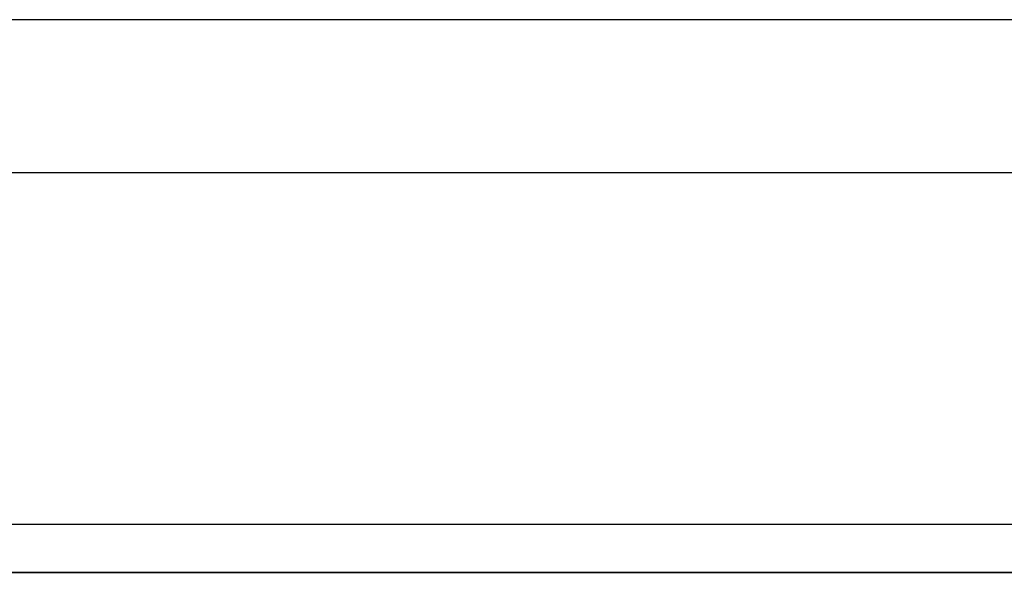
# Model space of a CAD drawing. Header units: metres. Extents: x 397.7 to 427.5, y 12.6 to 28.4.
# Tile 60 of 124: x 406.396 to 407.427, y 27.649 to 28.228. Entities that reach past the tile are written whole.
import ezdxf

# ---------------------------------------------------------------- set-up
doc = ezdxf.new("R2010")
doc.units = ezdxf.units.M
doc.layers.add('01_SUELOS', color=7, linetype='Continuous', lineweight=25, true_color=0x007f00)
doc.layers.add('A-WALL-____-MCUT', color=7, linetype='Continuous', lineweight=25)
doc.layers.add('A-WALL-____-OTLN', color=7, linetype='Continuous', lineweight=25)

# ---------------------------------------------------------------- blocks, each defined once
blk = doc.blocks.new('Family - Evans P5-151523-08_CLI_AIRE_P5')
at = {"layer": 'A-WALL-____-MCUT', "color": 253, "true_color": 0xaaaaaa}
for p, q in [((25.5877, 0.16), (0.0331, 0.16)), ((0, 0), (25.556, 0))]:
    blk.add_line(p, q, dxfattribs=at)
at = {"layer": 'A-WALL-____-OTLN', "color": 253, "true_color": 0xaaaaaa}
for p, q in [((25.5877, 0.16), (0.0331, 0.16)), ((0, 0), (25.556, 0))]:
    blk.add_line(p, q, dxfattribs=at)
at = {"layer": 'A-WALL-____-OTLN', "color": 253, "lineweight": 18, "true_color": 0xaaaaaa}
blk.add_line((0, 0), (25.556, 0), dxfattribs=at)
blk = doc.blocks.new('Family - Evans P5-151606-08_CLI_AIRE_P5')
at = {"layer": 'A-WALL-____-MCUT', "color": 253, "true_color": 0xaaaaaa}
for p, q in [((2.8905, 0.05), (0, 0.05)), ((0, 0), (2.8905, 0))]:
    blk.add_line(p, q, dxfattribs=at)
at = {"layer": 'A-WALL-____-OTLN', "color": 253, "true_color": 0xaaaaaa}
for p, q in [((2.8905, 0.05), (0, 0.05)), ((0, 0), (2.8905, 0))]:
    blk.add_line(p, q, dxfattribs=at)
at = {"layer": 'A-WALL-____-OTLN', "color": 253, "lineweight": 18, "true_color": 0xaaaaaa}
blk.add_line((0, 0), (2.8905, 0), dxfattribs=at)
blk = doc.blocks.new('Family - Paviment P5-151720-08_CLI_AIRE_P5')
at = {"layer": '01_SUELOS', "color": 9, "true_color": 0xaad4aa}
for p, q in [((10.6918, 14.5388), (7.7018, 14.5388)), ((7.7018, 14.5388), (10.6918, 14.5388))]:
    blk.add_line(p, q, dxfattribs=at)
blk = doc.blocks.new('LONDR55-XX_ZZ-ARQ-CAA-M3D-Londres55_ifc-1-08_CLI_AIRE_P5')
at = {"layer": '01_SUELOS', "color": 253, "lineweight": 18, "true_color": 0xaaaaaa}
blk.add_blockref('Family - Paviment P5-151720-08_CLI_AIRE_P5', (398.2952, 13.1106), dxfattribs=at)
at = {"layer": 'A-WALL-____-OTLN', "color": 253, "lineweight": 18, "true_color": 0xaaaaaa, "rotation": 180}
blk.add_blockref('Family - Evans P5-151523-08_CLI_AIRE_P5', (426.8464, 28.2282), dxfattribs=at)
at = {"layer": 'A-WALL-____-OTLN', "color": 253, "lineweight": 18, "true_color": 0xaaaaaa}
blk.add_blockref('Family - Evans P5-151606-08_CLI_AIRE_P5', (405.997, 27.6495), dxfattribs=at)

msp = doc.modelspace()

# ---------------------------------------------------------------- block references
at = {"lineweight": 5}
msp.add_blockref('LONDR55-XX_ZZ-ARQ-CAA-M3D-Londres55_ifc-1-08_CLI_AIRE_P5', (0, 0), dxfattribs=at)

doc.saveas('drawing.dxf')
